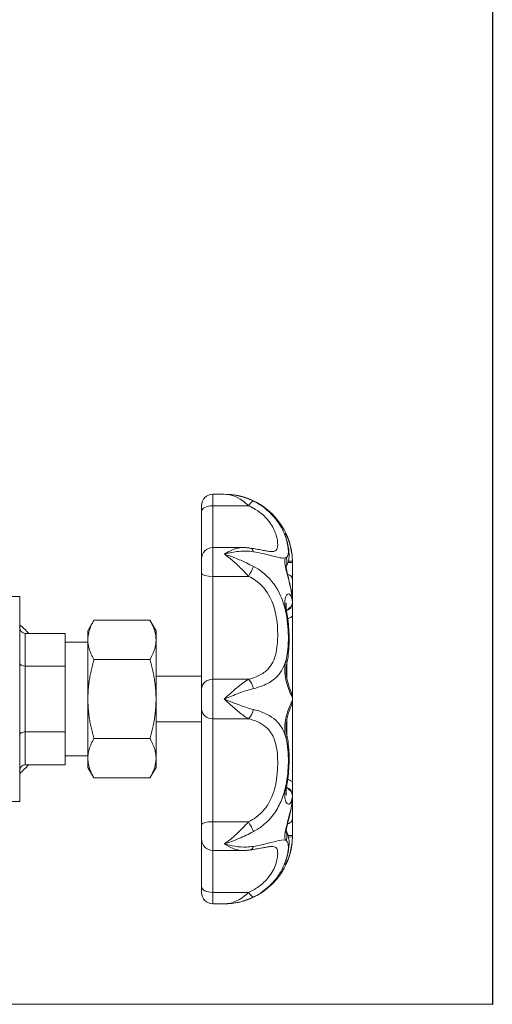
# Model space of a CAD drawing. Header units: millimetres. Extents: x 1279 to 58476, y -6899 to 74987.
# Tile 233 of 250: x 40965 to 41031, y 68825 to 68963. Entities that reach past the tile are written whole.
import ezdxf

# ---------------------------------------------------------------- set-up
doc = ezdxf.new("R2010")
doc.units = ezdxf.units.MM
doc.layers.add('UT_ZARIZENI - ZDROJ TEPLA', color=3, linetype='Continuous', lineweight=35)

msp = doc.modelspace()

# ---------------------------------------------------------------- linework, layer by layer
for p, q in [((41031.02, 72162.3), (41031.02, 68825.49)), ((41031.02, 68825.49), (38898.58, 68826.01))]:
    msp.add_line(p, q)
at = {"layer": 'UT_ZARIZENI - ZDROJ TEPLA', "lineweight": 13}
for p, q in [((40991.98, 68896.66), (40991.98, 68895.07)), ((40993.57, 68896.66), (40991.98, 68896.66)), ((40990.39, 68894.28), (40990.39, 68895.08)), ((40991.98, 68889.23), (40991.98, 68895.07)), ((40996.96, 68895.07), (40991.98, 68895.07)), ((40990.39, 68894.28), (40990.39, 68892.59)), ((40990.39, 68892.59), (40990.39, 68887.64)), ((40991.98, 68889.23), (40991.98, 68885.21)), ((40996.18, 68889.23), (40991.98, 68889.23)), ((40990.39, 68885.63), (40990.39, 68887.64)), ((41003.09, 68887.14), (41002.49, 68887.14)), ((41003.09, 68887.34), (41002.54, 68887.33)), ((41003.09, 68884.76), (41003.09, 68887.14)), ((40990.39, 68885.63), (40990.39, 68883.64)), ((40991.98, 68870.85), (40991.98, 68885.21)), ((40996.96, 68885.21), (40991.98, 68885.21)), ((41003.09, 68881.74), (41003.09, 68884.76)), ((40990.39, 68883.64), (40990.39, 68870.6)), ((40964.99, 68882.38), (40953.88, 68882.38)), ((40964.99, 68853.8), (40964.99, 68882.38)), ((41003.09, 68881.38), (41003.09, 68881.74)), ((41003.09, 68879.69), (41003.09, 68881.38)), ((41003.09, 68868.35), (41003.09, 68879.69)), ((40974.52, 68877.61), (40975.37, 68879.09)), ((40983.19, 68879.09), (40975.37, 68879.09)), ((40984.04, 68877.61), (40983.19, 68879.09)), ((40965.78, 68872.67), (40965.78, 68877.26)), ((40971.34, 68877.26), (40965.78, 68877.26)), ((40971.34, 68877.26), (40971.34, 68874.96)), ((40974.52, 68877.61), (40974.52, 68876.34)), ((40984.04, 68876.34), (40984.04, 68877.61)), ((40974.52, 68876.03), (40971.34, 68876.03)), ((40974.52, 68876.34), (40974.52, 68868.09)), ((40984.04, 68868.09), (40984.04, 68876.34)), ((40971.34, 68874.96), (40971.34, 68872.67)), ((40965.78, 68863.51), (40965.78, 68872.67)), ((40971.34, 68872.67), (40965.78, 68872.67)), ((40971.34, 68872.67), (40971.34, 68868.09)), ((40983.19, 68873.59), (40975.37, 68873.59)), ((41002.3, 68873.01), (41002.3, 68871.05)), ((40990.39, 68871.26), (40984.04, 68871.26)), ((40990.39, 68870.6), (40990.39, 68869.47)), ((40991.98, 68870.85), (40991.98, 68865.33)), ((40996.96, 68870.85), (40991.98, 68870.85)), ((40990.39, 68866.71), (40990.39, 68869.47)), ((41003.09, 68867.83), (41003.09, 68868.35)), ((40971.34, 68868.09), (40971.34, 68863.51)), ((40974.52, 68868.09), (40974.52, 68859.84)), ((40984.04, 68859.84), (40984.04, 68868.09)), ((41003.09, 68856.49), (41003.09, 68867.83)), ((40990.39, 68866.71), (40990.39, 68865.58)), ((40990.39, 68865.58), (40990.39, 68852.54)), ((40990.39, 68864.91), (40984.04, 68864.91)), ((40991.98, 68850.96), (40991.98, 68865.33)), ((40996.96, 68865.33), (40991.98, 68865.33)), ((41002.3, 68865.13), (41002.3, 68863.17)), ((40965.78, 68858.92), (40965.78, 68863.51)), ((40971.34, 68863.51), (40965.78, 68863.51)), ((40971.34, 68863.51), (40971.34, 68861.22)), ((40983.19, 68862.59), (40975.37, 68862.59)), ((40971.34, 68861.22), (40971.34, 68858.92)), ((40974.52, 68860.15), (40971.34, 68860.15)), ((40971.34, 68858.92), (40965.78, 68858.92)), ((40974.52, 68859.84), (40974.52, 68858.56)), ((40984.04, 68858.56), (40984.04, 68859.84)), ((40974.52, 68858.56), (40975.37, 68857.09)), ((40984.04, 68858.56), (40983.19, 68857.09)), ((40983.19, 68857.09), (40975.37, 68857.09)), ((41003.09, 68854.8), (41003.09, 68856.49)), ((41003.09, 68854.44), (41003.09, 68854.8)), ((40964.99, 68853.8), (40953.88, 68853.8)), ((41003.09, 68851.42), (41003.09, 68854.44)), ((40990.39, 68852.54), (40990.39, 68850.55)), ((40990.39, 68848.54), (40990.39, 68850.55)), ((40991.98, 68850.96), (40991.98, 68846.95)), ((40996.96, 68850.96), (40991.98, 68850.96)), ((41003.09, 68849.04), (41003.09, 68851.42)), ((41002.49, 68849.04), (41003.09, 68849.04)), ((40990.39, 68848.54), (40990.39, 68843.59)), ((41002.54, 68848.85), (41003.09, 68848.84)), ((40991.98, 68841.11), (40991.98, 68846.95)), ((40996.18, 68846.95), (40991.98, 68846.95)), ((40990.39, 68843.59), (40990.39, 68841.9)), ((40990.39, 68841.1), (40990.39, 68841.9)), ((40991.98, 68841.11), (40991.98, 68839.51)), ((40996.96, 68841.11), (40991.98, 68841.11)), ((40993.57, 68839.51), (40991.98, 68839.51))]:
    msp.add_line(p, q, dxfattribs=at)
for centre, radius, start, end in [((40991.98, 68895.08), 1.59, 90, 180), ((40993.57, 68887.14), 9.53, 0, 90), ((40991.98, 68887.64), 1.59, 90, 180), ((41001.5, 68868.35), 1.59, 0, 31.4014), ((41001.5, 68867.83), 1.59, 328.5965, 0), ((40993.57, 68849.04), 9.53, 270, 0), ((40991.98, 68848.54), 1.59, 180, 270), ((40991.98, 68841.1), 1.59, 180, 270)]:
    msp.add_arc(centre, radius, start, end, dxfattribs=at)
for centre, major_axis, ratio, start_param, end_param in [((40996.96, 68894.28), (0.7, 1.43), 0.243422, 0.048997, 1.108819), ((40991.98, 68894.28), (-1.59, 0), 0.496133, 4.712389, 6.283185), ((41000.76, 68889.86), (1.52, 0.46), 0.792584, 0, 0.165302), ((40996.96, 68887.58), (0.23, 1.57), 0.47335, 5.526701, 6.283185), ((41000.76, 68887.24), (-1.02, 1.22), 0.973041, 3.624272, 4.404343), ((40996.96, 68885.63), (-0.76, -1.39), 0.129099, 1.337474, 2.397296), ((40991.98, 68885.63), (-1.59, 0), 0.263124, 0, 1.570796), ((41001.5, 68881.5), (1.59, 0.05), 0.706954, 5.177241, 6.262096), ((41001.5, 68881.38), (1.59, 0), 0.707107, 5.207963, 6.283185), ((41001.5, 68881.86), (1.59, 0.05), 0.706954, 6.26265, 6.283185), ((40994.7, 68881.73), (8.39, 0.04), 0.813723, 6.279118, 6.303072), ((41000.76, 68879.73), (1.56, 0.28), 0.147842, 0, 0.374378), ((40958.64, 68868.09), (0, 12.7), 0.866025, 5.518627, 5.667706), ((40965.78, 68878.17), (0, -0.917), 0.866025, 4.712389, 6.283185), ((40965.78, 68873.13), (0.794, 0), 0.57735, 3.141593, 4.712389), ((41000.76, 68873.4), (1.55, -0.35), 0.583503, 0, 0.530856), ((40991.98, 68869.47), (-1.59, 0), 0.868247, 4.712389, 6.283185), ((40996.96, 68869.47), (-0.43, 1.53), 0.425996, 4.642937, 5.70276), ((41001.5, 68868.35), (0, -1.59), 0.999783, 1.571073, 2.109371), ((41001.5, 68867.83), (0, 1.59), 0.999783, 4.173803, 4.712112), ((40991.98, 68866.71), (-1.59, 0), 0.868247, 0, 1.570796), ((40996.96, 68866.71), (-0.43, -1.53), 0.425996, 0.580425, 1.640248), ((40965.78, 68863.05), (0.794, 0), 0.57735, 1.570796, 3.141593), ((41000.76, 68862.78), (1.55, 0.35), 0.583503, 5.752329, 6.283185), ((40958.64, 68868.09), (0, 12.7), 0.866025, 3.757072, 3.906151), ((40965.78, 68858.01), (0, 0.917), 0.866025, 0, 1.570796), ((41000.76, 68856.45), (1.56, -0.28), 0.147842, 5.908808, 6.283185), ((41001.5, 68854.68), (1.59, -0.05), 0.706954, 0.021089, 1.105897), ((41001.5, 68854.8), (1.59, 0), 0.707107, 0, 1.075158), ((40994.7, 68854.46), (8.39, -0.06), 0.813729, 6.265351, 6.289304), ((41001.5, 68854.32), (1.59, -0.05), 0.706954, 0, 0.020535), ((40991.98, 68850.55), (-1.59, 0), 0.263124, 4.712389, 6.283185), ((40996.96, 68850.55), (-0.76, 1.39), 0.129099, 3.885889, 4.945712), ((41000.76, 68848.94), (1.02, 1.22), 0.973041, 5.020434, 5.800547), ((40996.96, 68848.6), (0.23, -1.57), 0.47335, 0, 0.756484), ((41000.76, 68846.32), (1.52, -0.46), 0.792584, 6.117883, 6.283185), ((40991.98, 68841.9), (-1.59, 0), 0.496133, 0, 1.570796), ((40996.96, 68841.9), (0.7, -1.43), 0.243422, 5.174366, 6.234189)]:
    msp.add_ellipse(centre, major_axis=major_axis, ratio=ratio, start_param=start_param, end_param=end_param, dxfattribs=at)
for points, knots in [([(40997.64, 68895.71), (40997.32, 68895.87), (40996.99, 68896.01), (40996.13, 68896.31), (40995.6, 68896.45), (40994.56, 68896.62), (40994.06, 68896.66), (40993.57, 68896.66)], [-0.3763597, -0.3763597, -0.3763597, -0.3763597, -0.2836954, -0.2836954, -0.1354324, -0.1354324, 0.0013827, 0.0013827, 0.0013827, 0.0013827]), ([(40993.57, 68896.66), (40993.98, 68896.66), (40994.4, 68896.6), (40995.26, 68896.31), (40995.7, 68896.07), (40996.42, 68895.56), (40996.69, 68895.33), (40996.96, 68895.07)], [-0.0013827, -0.0013827, -0.0013827, -0.0013827, 0.1354324, 0.1354324, 0.2836954, 0.2836954, 0.3763597, 0.3763597, 0.3763597, 0.3763597]), ([(41002.2, 68890.51), (41002, 68891.13), (41001.7, 68891.83), (41000.66, 68893.43), (40999.84, 68894.32), (40998.44, 68895.28), (40998.05, 68895.51), (40997.64, 68895.71)], [-0.727801, -0.727801, -0.727801, -0.727801, -0.4508082, -0.4508082, -0.1171148, -0.1171148, 0, 0, 0, 0]), ([(40996.96, 68895.07), (40997.3, 68894.92), (40997.63, 68894.75), (40998.8, 68894.03), (40999.48, 68893.37), (41000.35, 68892.14), (41000.6, 68891.59), (41000.98, 68890.48), (41001.05, 68889.95), (41001.03, 68889.34), (41001, 68889.16), (41000.82, 68888.79), (41000.61, 68888.68), (41000.2, 68888.67), (41000.18, 68888.67), (41000.16, 68888.67)], [0, 0, 0, 0, 0.117115, 0.117115, 0.450808, 0.450808, 0.734665, 0.734665, 1.095777, 1.095777, 1.293518, 1.293518, 1.624967, 1.624967, 1.641794, 1.641794, 1.641794, 1.641794]), ([(41003.09, 68887.34), (41003.08, 68887.58), (41003.07, 68887.83), (41002.97, 68888.78), (41002.82, 68889.43), (41002.55, 68890.27), (41002.44, 68890.54), (41002.34, 68890.74), (41002.26, 68890.92), (41002.19, 68891.04), (41002.06, 68891.22), (41002.02, 68891.22), (41002.04, 68891), (41002.1, 68890.8), (41002.2, 68890.51)], [-0.705136, -0.705136, -0.705136, -0.705136, -0.6436727, -0.6436727, -0.4645313, -0.4645313, -0.352568, -0.352568, -0.352568, -0.2588241, -0.2588241, -0.1282342, -0.1282342, 0, 0, 0, 0]), ([(41002.19, 68890.63), (41002.19, 68890.63), (41002.19, 68890.63), (41002.19, 68890.62), (41002.19, 68890.6), (41002.21, 68890.54), (41002.23, 68890.49), (41002.25, 68890.39), (41002.27, 68890.36), (41002.28, 68890.32)], [-0.09613933, -0.09613933, -0.09613933, -0.09613933, -0.09174665, -0.09174665, -0.06030882, -0.06030882, -0.0200506, -0.0200506, 0, 0, 0, 0]), ([(41002.2, 68887.81), (41002.28, 68887.86), (41002.35, 68887.92), (41002.48, 68888.14), (41002.52, 68888.33), (41002.54, 68889.03), (41002.46, 68889.67), (41002.21, 68890.48), (41002.2, 68890.5), (41002.2, 68890.51)], [-1.4189608, -1.4189608, -1.4189608, -1.4189608, -1.2935176, -1.2935176, -1.0957775, -1.0957775, -0.7346647, -0.7346647, -0.727801, -0.727801, -0.727801, -0.727801]), ([(41002.28, 68890.32), (41002.38, 68889.99), (41002.45, 68889.68), (41002.56, 68889.09), (41002.59, 68888.82), (41002.63, 68888.29), (41002.63, 68888.04), (41002.59, 68887.52), (41002.54, 68887.24), (41002.37, 68886.81), (41002.3, 68886.67), (41002.22, 68886.53)], [-0.6930792, -0.6930792, -0.6930792, -0.6930792, -0.5544634, -0.5544634, -0.4158475, -0.4158475, -0.2772317, -0.2772317, -0.1386158, -0.1386158, -0.0786983, -0.0786983, -0.0786983, -0.0786983]), ([(40996.18, 68889.23), (40996.16, 68889.23), (40996.14, 68889.23), (40995.85, 68889.22), (40995.56, 68889.18), (40995.28, 68889.1), (40995, 68889.03), (40994.71, 68888.92), (40994.14, 68888.65), (40993.85, 68888.48), (40993.57, 68888.3)], [0.089171, 0.089171, 0.089171, 0.089171, 0.0944356, 0.0944356, 0.1888712, 0.1888712, 0.1888712, 0.2833068, 0.2833068, 0.3777424, 0.3777424, 0.3777424, 0.3777424]), ([(40996.18, 68889.23), (40996.24, 68889.23), (40996.31, 68889.22), (40996.44, 68889.22), (40996.51, 68889.22), (40996.65, 68889.21), (40996.72, 68889.21), (40996.85, 68889.19), (40996.92, 68889.19), (40997.06, 68889.17), (40997.13, 68889.16), (40997.2, 68889.15)], [-0.08917096, -0.08917096, -0.08917096, -0.08917096, -0.07133677, -0.07133677, -0.05350258, -0.05350258, -0.03566839, -0.03566839, -0.01783419, -0.01783419, 0, 0, 0, 0]), ([(40997.2, 68889.15), (40997.5, 68889.11), (40997.8, 68889.06), (40998.36, 68888.96), (40998.62, 68888.91), (40999.09, 68888.82), (40999.29, 68888.79), (40999.66, 68888.72), (40999.81, 68888.7), (41000.05, 68888.67), (41000.13, 68888.67), (41000.16, 68888.67)], [-2.1460244, -2.1460244, -2.1460244, -2.1460244, -2.0451784, -2.0451784, -1.9443324, -1.9443324, -1.8434864, -1.8434864, -1.7426405, -1.7426405, -1.6417945, -1.6417945, -1.6417945, -1.6417945]), ([(40993.57, 68888.3), (40993.91, 68888.39), (40994.25, 68888.48), (40994.94, 68888.62), (40995.28, 68888.67), (40995.62, 68888.7), (40995.96, 68888.74), (40996.3, 68888.75), (40996.98, 68888.74), (40997.31, 68888.71), (40997.64, 68888.65)], [-0.3777424, -0.3777424, -0.3777424, -0.3777424, -0.2833068, -0.2833068, -0.1888712, -0.1888712, -0.1888712, -0.0944356, -0.0944356, 0, 0, 0, 0]), ([(40997.64, 68886.59), (40997.32, 68886.76), (40996.99, 68886.92), (40996.13, 68887.34), (40995.6, 68887.57), (40994.56, 68887.98), (40994.06, 68888.15), (40993.57, 68888.3)], [-0.3763597, -0.3763597, -0.3763597, -0.3763597, -0.2836954, -0.2836954, -0.1354324, -0.1354324, 0.0013827, 0.0013827, 0.0013827, 0.0013827]), ([(40993.57, 68888.3), (40993.98, 68888.03), (40994.4, 68887.71), (40995.26, 68886.96), (40995.7, 68886.54), (40996.42, 68885.8), (40996.69, 68885.51), (40996.96, 68885.21)], [-0.0013827, -0.0013827, -0.0013827, -0.0013827, 0.1354324, 0.1354324, 0.2836954, 0.2836954, 0.3763597, 0.3763597, 0.3763597, 0.3763597]), ([(40997.64, 68888.65), (40998.1, 68888.57), (40998.53, 68888.48), (40999.57, 68888.25), (41000.12, 68888.11), (41000.98, 68887.89), (41001.3, 68887.82), (41001.84, 68887.74), (41002.05, 68887.75), (41002.2, 68887.81)], [-2.1460244, -2.1460244, -2.1460244, -2.1460244, -2.0157528, -2.0157528, -1.8073184, -1.8073184, -1.6249672, -1.6249672, -1.4189608, -1.4189608, -1.4189608, -1.4189608]), ([(41002.2, 68887.81), (41002.1, 68887.77), (41002.04, 68887.61), (41002.02, 68887.14), (41002.06, 68886.86), (41002.19, 68886.14), (41002.31, 68885.67), (41002.56, 68884.74), (41002.68, 68884.28), (41002.89, 68883.4), (41002.97, 68882.97), (41003.06, 68882.33), (41003.08, 68882.09), (41003.09, 68881.88)], [-0.7051622, -0.7051622, -0.7051622, -0.7051622, -0.5682719, -0.5682719, -0.4559119, -0.4559119, -0.3174408, -0.3174408, -0.193569, -0.193569, -0.0744496, -0.0744496, 0, 0, 0, 0]), ([(41002.2, 68880.08), (41002, 68881.04), (41001.7, 68882.01), (41000.66, 68884.06), (40999.84, 68885.08), (40998.44, 68886.14), (40998.05, 68886.38), (40997.64, 68886.59)], [-0.7278011, -0.7278011, -0.7278011, -0.7278011, -0.4506795, -0.4506795, -0.1169483, -0.1169483, 0, 0, 0, 0]), ([(41002.21, 68886.73), (41002.21, 68886.73), (41002.21, 68886.72), (41002.21, 68886.66), (41002.21, 68886.6), (41002.22, 68886.46), (41002.24, 68886.35), (41002.28, 68886.09), (41002.32, 68885.92), (41002.41, 68885.5), (41002.47, 68885.25), (41002.62, 68884.65), (41002.7, 68884.31), (41002.87, 68883.56), (41002.95, 68883.16), (41003.05, 68882.47), (41003.08, 68882.18), (41003.09, 68881.9)], [-0.5866358, -0.5866358, -0.5866358, -0.5866358, -0.5518587, -0.5518587, -0.508178, -0.508178, -0.4541491, -0.4541491, -0.3867103, -0.3867103, -0.3025572, -0.3025572, -0.2006644, -0.2006644, -0.0859253, -0.0859253, 0, 0, 0, 0]), ([(41003.09, 68887.14), (41003.09, 68887.17), (41003.09, 68887.2), (41003.09, 68887.27), (41003.09, 68887.3), (41003.09, 68887.34)], [-0.0165259, -0.0165259, -0.0165259, -0.0165259, -0.00826295, -0.00826295, 0, 0, 0, 0]), ([(40996.96, 68885.21), (40997.3, 68885.05), (40997.63, 68884.86), (40998.8, 68884.03), (40999.48, 68883.22), (41000.35, 68881.55), (41000.6, 68880.73), (41000.98, 68878.86), (41001.05, 68877.82), (41001.03, 68876.29), (41001, 68875.76), (41000.82, 68874.43), (41000.61, 68873.65), (41000.01, 68872.63), (40999.74, 68872.3), (40999.03, 68871.68), (40998.57, 68871.41), (40997.7, 68871.06), (40997.34, 68870.94), (40996.96, 68870.85)], [0, 0, 0, 0, 0.116948, 0.116948, 0.45068, 0.45068, 0.734542, 0.734542, 1.095703, 1.095703, 1.293484, 1.293484, 1.624981, 1.624981, 1.807324, 1.807324, 2.015754, 2.015754, 2.146023, 2.146023, 2.146023, 2.146023]), ([(41003.09, 68884.76), (41003.09, 68884.76), (41003.09, 68884.76), (41003.09, 68884.85), (41003.07, 68884.95), (41003, 68885.12), (41002.95, 68885.2), (41002.8, 68885.35), (41002.7, 68885.4), (41002.54, 68885.46), (41002.48, 68885.47), (41002.42, 68885.47)], [-0.7823026, -0.7823026, -0.7823026, -0.7823026, -0.781576, -0.781576, -0.7237568, -0.7237568, -0.6685498, -0.6685498, -0.6073684, -0.6073684, -0.5770243, -0.5770243, -0.5770243, -0.5770243]), ([(41003.09, 68881.52), (41003.08, 68881.73), (41003.06, 68881.93), (41002.97, 68882.34), (41002.89, 68882.52), (41002.71, 68882.73), (41002.62, 68882.77), (41002.46, 68882.75), (41002.4, 68882.72), (41002.35, 68882.67), (41002.26, 68882.59), (41002.19, 68882.46), (41002.05, 68882.02), (41002.01, 68881.63), (41002.06, 68880.84), (41002.12, 68880.46), (41002.2, 68880.08)], [-0.7051622, -0.7051622, -0.7051622, -0.7051622, -0.6289419, -0.6289419, -0.5157521, -0.5157521, -0.4153392, -0.4153392, -0.3525811, -0.3525811, -0.3525811, -0.2584069, -0.2584069, -0.1118757, -0.1118757, 0, 0, 0, 0]), ([(41002.25, 68881.48), (41002.25, 68881.48), (41002.24, 68881.46), (41002.23, 68881.39), (41002.22, 68881.33), (41002.21, 68881.17), (41002.2, 68881.06), (41002.21, 68880.81), (41002.22, 68880.66), (41002.26, 68880.34), (41002.29, 68880.18), (41002.32, 68880.01)], [-0.2822288, -0.2822288, -0.2822288, -0.2822288, -0.238288, -0.238288, -0.1830508, -0.1830508, -0.1238617, -0.1238617, -0.0594754, -0.0594754, 0, 0, 0, 0]), ([(41003.09, 68881.88), (41003.09, 68881.86), (41003.09, 68881.83), (41003.09, 68881.79), (41003.09, 68881.76), (41003.09, 68881.74)], [-0.0165259, -0.0165259, -0.0165259, -0.0165259, -0.00826295, -0.00826295, 0, 0, 0, 0]), ([(41003.09, 68881.38), (41003.09, 68881.4), (41003.09, 68881.43), (41003.09, 68881.47), (41003.09, 68881.5), (41003.09, 68881.52)], [-0.0165259, -0.0165259, -0.0165259, -0.0165259, -0.00826295, -0.00826295, 0, 0, 0, 0]), ([(41002.2, 68873.56), (41002.28, 68873.9), (41002.35, 68874.25), (41002.48, 68875.18), (41002.52, 68875.78), (41002.54, 68877.54), (41002.46, 68878.75), (41002.2, 68880.03), (41002.2, 68880.05), (41002.2, 68880.08)], [-1.4189599, -1.4189599, -1.4189599, -1.4189599, -1.2934836, -1.2934836, -1.0957033, -1.0957033, -0.7345416, -0.7345416, -0.7278011, -0.7278011, -0.7278011, -0.7278011]), ([(41002.32, 68880.01), (41002.41, 68879.51), (41002.48, 68879.02), (41002.57, 68878.05), (41002.6, 68877.57), (41002.63, 68876.63), (41002.63, 68876.17), (41002.6, 68875.26), (41002.57, 68874.82), (41002.47, 68873.93), (41002.4, 68873.49), (41002.31, 68873.06)], [-0.6930792, -0.6930792, -0.6930792, -0.6930792, -0.5544634, -0.5544634, -0.4158475, -0.4158475, -0.2772317, -0.2772317, -0.1386158, -0.1386158, 0, 0, 0, 0]), ([(41003.09, 68879.69), (41003.09, 68879.69), (41003.09, 68879.69), (41003.09, 68879.66), (41003.07, 68879.63), (41003, 68879.57), (41002.95, 68879.53), (41002.8, 68879.45), (41002.7, 68879.41), (41002.54, 68879.34), (41002.49, 68879.32), (41002.43, 68879.29)], [-0.7816833, -0.7816833, -0.7816833, -0.7816833, -0.7809437, -0.7809437, -0.7232581, -0.7232581, -0.6683526, -0.6683526, -0.6070509, -0.6070509, -0.5790927, -0.5790927, -0.5790927, -0.5790927]), ([(40997.64, 68869.54), (40998.1, 68869.65), (40998.53, 68869.79), (40999.57, 68870.2), (41000.12, 68870.52), (41000.98, 68871.23), (41001.3, 68871.61), (41001.84, 68872.49), (41002.05, 68873.01), (41002.2, 68873.56)], [-2.1460234, -2.1460234, -2.1460234, -2.1460234, -2.0157544, -2.0157544, -1.807324, -1.807324, -1.6249806, -1.6249806, -1.4189599, -1.4189599, -1.4189599, -1.4189599]), ([(41002.2, 68873.56), (41002.1, 68873.22), (41002.04, 68872.81), (41002.02, 68871.97), (41002.05, 68871.53), (41002.2, 68870.65), (41002.31, 68870.21), (41002.56, 68869.47), (41002.68, 68869.17), (41002.89, 68868.7), (41002.97, 68868.53), (41003.06, 68868.38), (41003.08, 68868.35), (41003.09, 68868.35)], [-0.705136, -0.705136, -0.705136, -0.705136, -0.5765835, -0.5765835, -0.4539853, -0.4539853, -0.3172874, -0.3172874, -0.193569, -0.193569, -0.0744496, -0.0744496, 0, 0, 0, 0]), ([(41002.31, 68873.06), (41002.27, 68872.91), (41002.24, 68872.73), (41002.21, 68872.37), (41002.2, 68872.18), (41002.21, 68871.79), (41002.22, 68871.6), (41002.27, 68871.19), (41002.31, 68870.98), (41002.4, 68870.54), (41002.46, 68870.31), (41002.59, 68869.87), (41002.66, 68869.66), (41002.79, 68869.33), (41002.84, 68869.2), (41002.88, 68869.13), (41002.88, 68869.12), (41002.88, 68869.12)], [-0.705136, -0.705136, -0.705136, -0.705136, -0.6229082, -0.6229082, -0.5471707, -0.5471707, -0.4738142, -0.4738142, -0.3939213, -0.3939213, -0.3012222, -0.3012222, -0.196635, -0.196635, -0.0935351, -0.0935351, -0.0642136, -0.0642136, -0.0642136, -0.0642136]), ([(40996.96, 68870.85), (40996.69, 68870.69), (40996.41, 68870.51), (40995.85, 68870.09), (40995.56, 68869.87), (40995.28, 68869.63), (40995, 68869.39), (40994.71, 68869.13), (40994.14, 68868.62), (40993.85, 68868.35), (40993.57, 68868.09)], [0, 0, 0, 0, 0.0944356, 0.0944356, 0.1888712, 0.1888712, 0.1888712, 0.2833068, 0.2833068, 0.3777424, 0.3777424, 0.3777424, 0.3777424]), ([(40993.57, 68868.09), (40993.91, 68868.23), (40994.25, 68868.37), (40994.94, 68868.64), (40995.28, 68868.78), (40995.62, 68868.9), (40995.96, 68869.03), (40996.3, 68869.15), (40996.98, 68869.37), (40997.31, 68869.46), (40997.64, 68869.54)], [-0.3777424, -0.3777424, -0.3777424, -0.3777424, -0.2833068, -0.2833068, -0.1888712, -0.1888712, -0.1888712, -0.0944356, -0.0944356, 0, 0, 0, 0]), ([(41003.09, 68868.35), (41003.09, 68868.35), (41003.09, 68868.35), (41003.09, 68868.35), (41003.09, 68868.35), (41003.09, 68868.35)], [-0.0165259, -0.0165259, -0.0165259, -0.0165259, -0.00826295, -0.00826295, 0, 0, 0, 0]), ([(40997.64, 68866.64), (40997.32, 68866.71), (40996.99, 68866.81), (40996.13, 68867.09), (40995.6, 68867.28), (40994.56, 68867.68), (40994.06, 68867.89), (40993.57, 68868.09)], [-0.3763597, -0.3763597, -0.3763597, -0.3763597, -0.2836954, -0.2836954, -0.1354324, -0.1354324, 0.0013827, 0.0013827, 0.0013827, 0.0013827]), ([(40993.57, 68868.09), (40993.98, 68867.71), (40994.4, 68867.32), (40995.26, 68866.56), (40995.7, 68866.19), (40996.42, 68865.67), (40996.69, 68865.48), (40996.96, 68865.33)], [-0.0013827, -0.0013827, -0.0013827, -0.0013827, 0.1354324, 0.1354324, 0.2836954, 0.2836954, 0.3763597, 0.3763597, 0.3763597, 0.3763597]), ([(41003.09, 68867.83), (41003.08, 68867.83), (41003.07, 68867.81), (41002.97, 68867.65), (41002.82, 68867.36), (41002.55, 68866.7), (41002.44, 68866.39), (41002.34, 68866.05), (41002.26, 68865.77), (41002.19, 68865.46), (41002.06, 68864.7), (41002.02, 68864.24), (41002.04, 68863.37), (41002.1, 68862.96), (41002.2, 68862.62)], [-0.705136, -0.705136, -0.705136, -0.705136, -0.6436727, -0.6436727, -0.4645313, -0.4645313, -0.352568, -0.352568, -0.352568, -0.2588241, -0.2588241, -0.1282342, -0.1282342, 0, 0, 0, 0]), ([(41002.88, 68867.06), (41002.88, 68867.06), (41002.88, 68867.05), (41002.85, 68867), (41002.83, 68866.94), (41002.75, 68866.74), (41002.68, 68866.58), (41002.55, 68866.18), (41002.47, 68865.93), (41002.35, 68865.43), (41002.3, 68865.17), (41002.23, 68864.69), (41002.21, 68864.47), (41002.2, 68864.07), (41002.21, 68863.88), (41002.23, 68863.53), (41002.26, 68863.37), (41002.29, 68863.19), (41002.3, 68863.15), (41002.31, 68863.12)], [-0.6409224, -0.6409224, -0.6409224, -0.6409224, -0.6122318, -0.6122318, -0.5490007, -0.5490007, -0.4535216, -0.4535216, -0.3464107, -0.3464107, -0.2478487, -0.2478487, -0.1658372, -0.1658372, -0.0921779, -0.0921779, -0.0170023, -0.0170023, 0, 0, 0, 0]), ([(41003.09, 68867.83), (41003.09, 68867.83), (41003.09, 68867.83), (41003.09, 68867.83), (41003.09, 68867.83), (41003.09, 68867.83)], [-0.0165259, -0.0165259, -0.0165259, -0.0165259, -0.00826295, -0.00826295, 0, 0, 0, 0]), ([(41002.2, 68862.62), (41002, 68863.36), (41001.7, 68864.04), (41000.66, 68865.33), (40999.84, 68865.89), (40998.44, 68866.42), (40998.05, 68866.54), (40997.64, 68866.64)], [-0.727801, -0.727801, -0.727801, -0.727801, -0.4508082, -0.4508082, -0.1171148, -0.1171148, 0, 0, 0, 0]), ([(40996.96, 68865.33), (40997.3, 68865.25), (40997.63, 68865.15), (40998.8, 68864.69), (40999.48, 68864.21), (41000.35, 68863.07), (41000.6, 68862.46), (41000.98, 68860.93), (41001.05, 68859.98), (41001.03, 68858.43), (41001, 68857.87), (41000.82, 68856.35), (41000.61, 68855.37), (41000.01, 68853.94), (40999.74, 68853.45), (40999.03, 68852.47), (40998.57, 68852.01), (40997.7, 68851.36), (40997.34, 68851.15), (40996.96, 68850.96)], [0, 0, 0, 0, 0.117115, 0.117115, 0.450808, 0.450808, 0.734665, 0.734665, 1.095777, 1.095777, 1.293518, 1.293518, 1.624967, 1.624967, 1.807318, 1.807318, 2.015753, 2.015753, 2.146024, 2.146024, 2.146024, 2.146024]), ([(41002.31, 68863.12), (41002.4, 68862.69), (41002.47, 68862.25), (41002.57, 68861.36), (41002.6, 68860.91), (41002.63, 68860), (41002.63, 68859.54), (41002.6, 68858.61), (41002.57, 68858.13), (41002.48, 68857.16), (41002.41, 68856.67), (41002.32, 68856.17)], [-0.6930792, -0.6930792, -0.6930792, -0.6930792, -0.5544634, -0.5544634, -0.4158475, -0.4158475, -0.2772317, -0.2772317, -0.1386158, -0.1386158, 0, 0, 0, 0]), ([(41002.2, 68856.11), (41002.29, 68856.54), (41002.35, 68856.97), (41002.48, 68858.06), (41002.52, 68858.72), (41002.54, 68860.51), (41002.46, 68861.59), (41002.21, 68862.58), (41002.2, 68862.6), (41002.2, 68862.62)], [-1.4185972, -1.4185972, -1.4185972, -1.4185972, -1.2935176, -1.2935176, -1.0957775, -1.0957775, -0.7346647, -0.7346647, -0.727801, -0.727801, -0.727801, -0.727801]), ([(40997.64, 68849.59), (40998.1, 68849.82), (40998.53, 68850.1), (40999.57, 68850.92), (41000.12, 68851.51), (41000.98, 68852.72), (41001.3, 68853.34), (41001.84, 68854.66), (41002.05, 68855.39), (41002.2, 68856.1)], [-2.1460244, -2.1460244, -2.1460244, -2.1460244, -2.0157528, -2.0157528, -1.8073184, -1.8073184, -1.6249672, -1.6249672, -1.4189608, -1.4189608, -1.4189608, -1.4189608]), ([(41002.2, 68856.1), (41002.1, 68855.63), (41002.04, 68855.17), (41002.02, 68854.45), (41002.06, 68854.16), (41002.19, 68853.68), (41002.31, 68853.51), (41002.56, 68853.39), (41002.68, 68853.42), (41002.89, 68853.65), (41002.97, 68853.84), (41003.06, 68854.26), (41003.08, 68854.45), (41003.09, 68854.66)], [-0.7051622, -0.7051622, -0.7051622, -0.7051622, -0.5682719, -0.5682719, -0.4559119, -0.4559119, -0.3174408, -0.3174408, -0.193569, -0.193569, -0.0744496, -0.0744496, 0, 0, 0, 0]), ([(41002.32, 68856.17), (41002.28, 68855.93), (41002.24, 68855.7), (41002.21, 68855.33), (41002.2, 68855.19), (41002.21, 68854.96), (41002.22, 68854.87), (41002.23, 68854.75), (41002.24, 68854.71), (41002.25, 68854.7), (41002.25, 68854.7), (41002.25, 68854.7)], [-0.7051622, -0.7051622, -0.7051622, -0.7051622, -0.620048, -0.620048, -0.5509744, -0.5509744, -0.4896974, -0.4896974, -0.4324546, -0.4324546, -0.4229334, -0.4229334, -0.4229334, -0.4229334]), ([(41002.43, 68856.89), (41002.49, 68856.86), (41002.54, 68856.84), (41002.7, 68856.77), (41002.8, 68856.73), (41002.95, 68856.65), (41003, 68856.61), (41003.07, 68856.55), (41003.09, 68856.52), (41003.09, 68856.49), (41003.09, 68856.49), (41003.09, 68856.49)], [-0.1741701, -0.1741701, -0.1741701, -0.1741701, -0.1500459, -0.1500459, -0.0971508, -0.0971508, -0.0497749, -0.0497749, 0, 0, 0.0006381, 0.0006381, 0.0006381, 0.0006381]), ([(41003.09, 68854.66), (41003.09, 68854.68), (41003.09, 68854.71), (41003.09, 68854.75), (41003.09, 68854.78), (41003.09, 68854.8)], [-0.0165259, -0.0165259, -0.0165259, -0.0165259, -0.00826295, -0.00826295, 0, 0, 0, 0]), ([(41003.09, 68854.3), (41003.08, 68854.15), (41003.07, 68853.98), (41003.02, 68853.52), (41002.97, 68853.22), (41002.85, 68852.61), (41002.77, 68852.29), (41002.58, 68851.52), (41002.45, 68851.04), (41002.23, 68850.19), (41002.14, 68849.79), (41002.02, 68849.04), (41002.01, 68848.71), (41002.1, 68848.44), (41002.14, 68848.39), (41002.2, 68848.37)], [-0.7051622, -0.7051622, -0.7051622, -0.7051622, -0.6506958, -0.6506958, -0.5635495, -0.5635495, -0.4780879, -0.4780879, -0.3502388, -0.3502388, -0.226747, -0.226747, -0.0722045, -0.0722045, 0, 0, 0, 0]), ([(41003.09, 68854.28), (41003.07, 68853.82), (41003.01, 68853.33), (41002.83, 68852.43), (41002.74, 68852.02), (41002.55, 68851.26), (41002.47, 68850.91), (41002.34, 68850.34), (41002.29, 68850.11), (41002.23, 68849.78), (41002.22, 68849.66), (41002.21, 68849.51), (41002.21, 68849.47), (41002.21, 68849.45), (41002.21, 68849.45), (41002.21, 68849.45)], [-0.7051622, -0.7051622, -0.7051622, -0.7051622, -0.5641298, -0.5641298, -0.4450694, -0.4450694, -0.3365263, -0.3365263, -0.2477562, -0.2477562, -0.1810906, -0.1810906, -0.1309694, -0.1309694, -0.1185264, -0.1185264, -0.1185264, -0.1185264]), ([(41003.09, 68854.44), (41003.09, 68854.42), (41003.09, 68854.39), (41003.09, 68854.35), (41003.09, 68854.32), (41003.09, 68854.3)], [-0.0165259, -0.0165259, -0.0165259, -0.0165259, -0.00826295, -0.00826295, 0, 0, 0, 0]), ([(40996.96, 68850.96), (40996.69, 68850.67), (40996.41, 68850.37), (40995.85, 68849.79), (40995.56, 68849.51), (40995.28, 68849.25), (40995, 68848.99), (40994.71, 68848.74), (40994.14, 68848.28), (40993.85, 68848.07), (40993.57, 68847.88)], [0, 0, 0, 0, 0.0944356, 0.0944356, 0.1888712, 0.1888712, 0.1888712, 0.2833068, 0.2833068, 0.3777424, 0.3777424, 0.3777424, 0.3777424]), ([(41002.42, 68850.71), (41002.48, 68850.71), (41002.54, 68850.72), (41002.7, 68850.78), (41002.8, 68850.83), (41002.95, 68850.98), (41003, 68851.06), (41003.07, 68851.23), (41003.09, 68851.33), (41003.09, 68851.42), (41003.09, 68851.42), (41003.09, 68851.42)], [-0.1762544, -0.1762544, -0.1762544, -0.1762544, -0.1501071, -0.1501071, -0.0973898, -0.0973898, -0.0498203, -0.0498203, 0, 0, 0.0006261, 0.0006261, 0.0006261, 0.0006261]), ([(40993.57, 68847.88), (40993.91, 68847.98), (40994.25, 68848.1), (40994.94, 68848.34), (40995.28, 68848.48), (40995.62, 68848.63), (40995.96, 68848.77), (40996.3, 68848.93), (40996.98, 68849.25), (40997.31, 68849.42), (40997.64, 68849.59)], [-0.3777424, -0.3777424, -0.3777424, -0.3777424, -0.2833068, -0.2833068, -0.1888712, -0.1888712, -0.1888712, -0.0944356, -0.0944356, 0, 0, 0, 0]), ([(41002.22, 68849.65), (41002.27, 68849.57), (41002.31, 68849.49), (41002.5, 68849.1), (41002.56, 68848.81), (41002.63, 68848.28), (41002.63, 68848.03), (41002.61, 68847.51), (41002.58, 68847.24), (41002.49, 68846.67), (41002.42, 68846.37), (41002.31, 68845.98), (41002.3, 68845.92), (41002.28, 68845.86)], [-0.6149165, -0.6149165, -0.6149165, -0.6149165, -0.5806635, -0.5806635, -0.4420477, -0.4420477, -0.3034319, -0.3034319, -0.164816, -0.164816, -0.0262002, -0.0262002, 0, 0, 0, 0]), ([(41003.09, 68848.84), (41003.09, 68848.88), (41003.09, 68848.91), (41003.09, 68848.98), (41003.09, 68849.01), (41003.09, 68849.04)], [-0.0165259, -0.0165259, -0.0165259, -0.0165259, -0.00826295, -0.00826295, 0, 0, 0, 0]), ([(40997.64, 68847.53), (40997.32, 68847.48), (40996.99, 68847.45), (40996.13, 68847.42), (40995.6, 68847.46), (40994.56, 68847.63), (40994.06, 68847.74), (40993.57, 68847.88)], [-0.3763597, -0.3763597, -0.3763597, -0.3763597, -0.2836954, -0.2836954, -0.1354324, -0.1354324, 0.0013827, 0.0013827, 0.0013827, 0.0013827]), ([(40993.57, 68847.88), (40993.98, 68847.61), (40994.4, 68847.39), (40995.26, 68847.06), (40995.7, 68846.96), (40996.15, 68846.95), (40996.16, 68846.95), (40996.18, 68846.95)], [-0.0013827, -0.0013827, -0.0013827, -0.0013827, 0.1354324, 0.1354324, 0.2836954, 0.2836954, 0.2871887, 0.2871887, 0.2871887, 0.2871887]), ([(41002.2, 68848.37), (41002, 68848.46), (41001.7, 68848.44), (41000.66, 68848.22), (40999.84, 68847.98), (40998.44, 68847.68), (40998.05, 68847.6), (40997.64, 68847.53)], [-0.7278011, -0.7278011, -0.7278011, -0.7278011, -0.4506795, -0.4506795, -0.1169483, -0.1169483, 0, 0, 0, 0]), ([(41002.2, 68845.67), (41002.1, 68845.38), (41002.04, 68845.18), (41002.02, 68844.96), (41002.06, 68844.96), (41002.19, 68845.14), (41002.26, 68845.26), (41002.34, 68845.44), (41002.44, 68845.64), (41002.55, 68845.91), (41002.82, 68846.75), (41002.97, 68847.4), (41003.07, 68848.35), (41003.08, 68848.6), (41003.09, 68848.84)], [-0.705136, -0.705136, -0.705136, -0.705136, -0.5769017, -0.5769017, -0.4463119, -0.4463119, -0.352568, -0.352568, -0.352568, -0.2406046, -0.2406046, -0.0614632, -0.0614632, 0, 0, 0, 0]), ([(41002.51, 68847.09), (41002.52, 68847.21), (41002.53, 68847.32), (41002.54, 68847.93), (41002.46, 68848.23), (41002.2, 68848.36), (41002.2, 68848.36), (41002.2, 68848.37)], [-1.1722699, -1.1722699, -1.1722699, -1.1722699, -1.0957033, -1.0957033, -0.7345416, -0.7345416, -0.7278011, -0.7278011, -0.7278011, -0.7278011]), ([(40997.2, 68847.03), (40997.13, 68847.02), (40997.06, 68847.01), (40996.92, 68846.99), (40996.85, 68846.99), (40996.72, 68846.97), (40996.65, 68846.97), (40996.51, 68846.96), (40996.44, 68846.96), (40996.31, 68846.96), (40996.24, 68846.95), (40996.18, 68846.95)], [-0.37635968, -0.37635968, -0.37635968, -0.37635968, -0.35852549, -0.35852549, -0.34069129, -0.34069129, -0.3228571, -0.3228571, -0.30502291, -0.30502291, -0.28718872, -0.28718872, -0.28718872, -0.28718872]), ([(41000.16, 68847.51), (41000.44, 68847.51), (41000.64, 68847.47), (41000.98, 68847.2), (41001.05, 68846.9), (41001.03, 68846.23), (41001, 68845.96), (41000.82, 68845.15), (41000.61, 68844.54), (41000.01, 68843.54), (40999.74, 68843.17), (40999.03, 68842.41), (40998.57, 68842.02), (40997.7, 68841.47), (40997.34, 68841.28), (40996.96, 68841.11)], [0.504824, 0.504824, 0.504824, 0.504824, 0.734542, 0.734542, 1.095703, 1.095703, 1.293484, 1.293484, 1.624981, 1.624981, 1.807324, 1.807324, 2.015754, 2.015754, 2.146023, 2.146023, 2.146023, 2.146023]), ([(41000.16, 68847.51), (41000.13, 68847.51), (41000.05, 68847.51), (40999.81, 68847.48), (40999.66, 68847.46), (40999.29, 68847.39), (40999.08, 68847.35), (40998.61, 68847.27), (40998.35, 68847.22), (40997.8, 68847.12), (40997.51, 68847.07), (40997.2, 68847.03)], [-0.5048243, -0.5048243, -0.5048243, -0.5048243, -0.4038594, -0.4038594, -0.3028946, -0.3028946, -0.2019297, -0.2019297, -0.1009649, -0.1009649, 0, 0, 0, 0]), ([(41002.2, 68845.67), (41002.28, 68845.95), (41002.35, 68846.21), (41002.45, 68846.68), (41002.49, 68846.89), (41002.51, 68847.09)], [-1.4189599, -1.4189599, -1.4189599, -1.4189599, -1.2934836, -1.2934836, -1.1722699, -1.1722699, -1.1722699, -1.1722699]), ([(40997.64, 68840.47), (40998.1, 68840.69), (40998.53, 68840.95), (40999.57, 68841.69), (41000.12, 68842.21), (41000.98, 68843.22), (41001.3, 68843.71), (41001.84, 68844.7), (41002.05, 68845.21), (41002.2, 68845.67)], [-2.1460234, -2.1460234, -2.1460234, -2.1460234, -2.0157544, -2.0157544, -1.807324, -1.807324, -1.6249806, -1.6249806, -1.4189599, -1.4189599, -1.4189599, -1.4189599]), ([(41002.28, 68845.86), (41002.25, 68845.79), (41002.23, 68845.72), (41002.21, 68845.62), (41002.2, 68845.58), (41002.19, 68845.55), (41002.19, 68845.55), (41002.19, 68845.55)], [-0.70513598, -0.70513598, -0.70513598, -0.70513598, -0.66487776, -0.66487776, -0.62461954, -0.62461954, -0.60899666, -0.60899666, -0.60899666, -0.60899666]), ([(40996.96, 68841.11), (40996.69, 68840.85), (40996.41, 68840.61), (40995.85, 68840.21), (40995.56, 68840.04), (40995.28, 68839.91), (40995, 68839.78), (40994.71, 68839.68), (40994.14, 68839.55), (40993.85, 68839.51), (40993.57, 68839.51)], [0, 0, 0, 0, 0.0944356, 0.0944356, 0.1888712, 0.1888712, 0.1888712, 0.2833068, 0.2833068, 0.3777424, 0.3777424, 0.3777424, 0.3777424]), ([(40993.57, 68839.51), (40993.91, 68839.51), (40994.25, 68839.53), (40994.94, 68839.61), (40995.28, 68839.67), (40995.62, 68839.75), (40995.96, 68839.83), (40996.3, 68839.93), (40996.98, 68840.17), (40997.31, 68840.31), (40997.64, 68840.47)], [-0.3777424, -0.3777424, -0.3777424, -0.3777424, -0.2833068, -0.2833068, -0.1888712, -0.1888712, -0.1888712, -0.0944356, -0.0944356, 0, 0, 0, 0])]:
    msp.add_open_spline(points, degree=3, knots=knots, dxfattribs=at)
for points, weights in [([(40975.37, 68879.09), (40974.52, 68877.61), (40974.52, 68876.34)], [1.03410688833, 1.05550714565, 1]), ([(40984.04, 68876.34), (40984.04, 68877.61), (40983.19, 68879.09)], [1, 1.05550714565, 1.03410688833]), ([(40974.52, 68876.34), (40974.52, 68875.06), (40975.37, 68873.59)], [1, 1.05550714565, 1.03410688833]), ([(40983.19, 68873.59), (40984.04, 68875.06), (40984.04, 68876.34)], [1.03410688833, 1.05550714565, 1]), ([(40975.37, 68873.59), (40974.52, 68870.64), (40974.52, 68868.09)], [1.03410688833, 1.05550714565, 1]), ([(40984.04, 68868.09), (40984.04, 68870.64), (40983.19, 68873.59)], [1, 1.05550714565, 1.03410688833]), ([(40974.52, 68868.09), (40974.52, 68865.54), (40975.37, 68862.59)], [1, 1.05550714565, 1.03410688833]), ([(40983.19, 68862.59), (40984.04, 68865.54), (40984.04, 68868.09)], [1.03410688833, 1.05550714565, 1]), ([(40975.37, 68862.59), (40974.52, 68861.12), (40974.52, 68859.84)], [1.03410688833, 1.05550714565, 1]), ([(40984.04, 68859.84), (40984.04, 68861.12), (40983.19, 68862.59)], [1, 1.05550714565, 1.03410688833]), ([(40974.52, 68859.84), (40974.52, 68858.56), (40975.37, 68857.09)], [1, 1.05550714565, 1.03410688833]), ([(40983.19, 68857.09), (40984.04, 68858.56), (40984.04, 68859.84)], [1.03410688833, 1.05550714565, 1])]:
    msp.add_rational_spline(points, weights, degree=2, dxfattribs=at)
msp.add_open_spline([(41002.2, 68856.1), (41002.2, 68856.11), (41002.2, 68856.11), (41002.2, 68856.11)], degree=3, dxfattribs=at)

doc.saveas('drawing.dxf')
